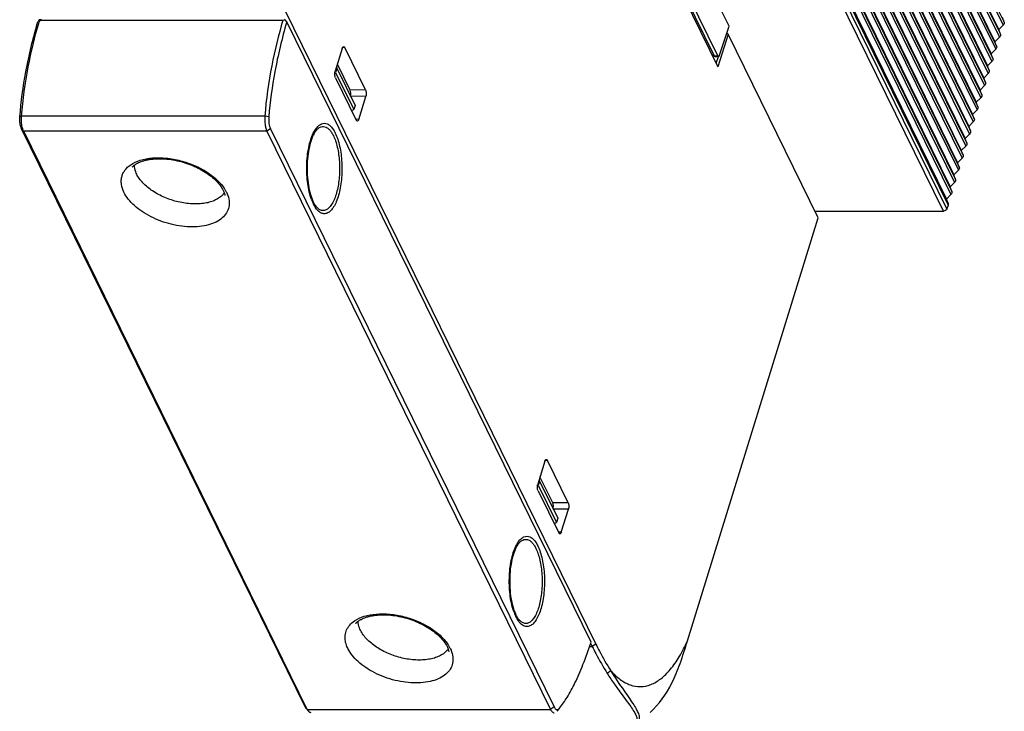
# Model space of a CAD drawing. Header units: millimetres. Extents: x 0 to 420, y 0 to 297.
# Tile 14 of 24: x 235 to 298, y 99 to 144. Entities that reach past the tile are written whole.
import ezdxf

# ---------------------------------------------------------------- set-up
doc = ezdxf.new("R2010")
doc.units = ezdxf.units.MM
doc.header["$LTSCALE"] = 23.1
doc.layers.get('0').update_dxf_attribs({"linetype": 'CONTINUOUS'})

msp = doc.modelspace()

# ---------------------------------------------------------------- linework, layer by layer
at = {"color": 9, "linetype": 'CONTINUOUS'}
for p, q in [((270.83831, 199.65669), (298.29208, 143.7118)), ((270.77779, 199.46086), (298.23156, 143.51596)), ((270.53573, 198.67753), (297.9895, 142.73264)), ((270.59625, 198.87337), (298.05001, 142.92847)), ((270.29366, 197.89421), (297.74743, 141.94931)), ((270.35418, 198.09004), (297.80795, 142.14514)), ((270.0516, 197.11088), (297.50536, 141.16598)), ((270.11211, 197.30671), (297.56588, 141.36181)), ((269.87005, 196.52338), (297.32381, 140.57849)), ((269.62798, 195.74006), (297.08175, 139.79516)), ((269.80953, 196.32755), (297.2633, 140.38266)), ((269.56746, 195.54423), (297.02123, 139.59933)), ((269.3254, 194.7609), (296.77917, 138.816)), ((269.38591, 194.95673), (296.83968, 139.01183)), ((269.08333, 193.97757), (296.5371, 138.03268)), ((269.14385, 194.1734), (296.59762, 138.22851)), ((268.84126, 193.19425), (296.29503, 137.24935)), ((268.90178, 193.39008), (296.35555, 137.44518)), ((268.65971, 192.60675), (296.11348, 136.66185)), ((268.5992, 192.41092), (296.05297, 136.46602)), ((268.35713, 191.62759), (295.8109, 135.68269)), ((268.41765, 191.82342), (295.87142, 135.87853)), ((268.11507, 190.84426), (295.56883, 134.89937)), ((268.17558, 191.0401), (295.62935, 135.0952)), ((267.873, 190.06094), (295.32677, 134.11604)), ((267.93352, 190.25677), (295.38728, 134.31187)), ((267.69145, 189.47344), (295.14522, 133.52855)), ((267.63093, 189.27761), (295.0847, 133.33271)), ((267.38887, 188.49428), (294.84263, 132.54939)), ((267.44938, 188.69012), (294.90315, 132.74522)), ((294.58906, 131.62898), (267.13529, 187.57387)), ((267.20732, 187.90679), (294.66108, 131.96189)), ((267.20791, 187.80887), (294.66168, 131.86398)), ((294.35643, 131.47231), (266.90266, 187.41721)), ((255.60026, 142.06051), (255.45443, 142.05836)), ((279.51937, 141.52421), (279.38221, 141.59839)), ((279.51658, 141.53122), (279.74925, 141.53122)), ((256.94245, 139.32543), (255.94479, 139.31069)), ((256.96134, 138.90395), (255.96704, 138.91559)), ((234.56065, 137.58733), (234.66861, 137.62807)), ((250.41875, 137.62807), (234.66861, 137.62807)), ((250.67921, 137.58733), (250.41875, 137.62807)), ((256.50141, 137.41563), (256.31239, 137.41784)), ((234.672, 136.7977), (234.80779, 136.64104)), ((250.55794, 136.64104), (234.80779, 136.64104)), ((250.79056, 136.7977), (250.55794, 136.64104)), ((253.71829, 131.80545), (253.71797, 131.80588)), ((268.71706, 115.33129), (268.57123, 115.32913)), ((270.05925, 112.5962), (269.06159, 112.58146)), ((270.07814, 112.17472), (269.08384, 112.18637)), ((269.61821, 110.6864), (269.42919, 110.68861)), ((266.83509, 105.07623), (266.83477, 105.07665)), ((271.44863, 103.29026), (271.62263, 103.29026)), ((271.85525, 103.44692), (271.62263, 103.29026)), ((272.81709, 101.72063), (272.59222, 101.55004)), ((253.03762, 99.3725), (253.17342, 99.21583)), ((253.17342, 99.21583), (268.92356, 99.21583)), ((269.15618, 99.3725), (268.92356, 99.21583))]:
    msp.add_line(p, q, dxfattribs=at)
at = {"color": 7, "linetype": 'CONTINUOUS'}
for p, q in [((270.4876, 199.16711), (297.94137, 143.22222)), ((270.24554, 198.38379), (297.69931, 142.43889)), ((270.00347, 197.60046), (297.45724, 141.65556)), ((269.76141, 196.81713), (297.21517, 140.87224)), ((269.51934, 196.03381), (296.97311, 140.08891)), ((269.27727, 195.25048), (296.73104, 139.30558)), ((269.03521, 194.46715), (296.48897, 138.52225)), ((268.79314, 193.68382), (296.24691, 137.73893)), ((268.55107, 192.9005), (296.00484, 136.9556)), ((268.30901, 192.11717), (295.76278, 136.17227)), ((268.06694, 191.33384), (295.52071, 135.38895)), ((267.82487, 190.55052), (295.27864, 134.60562)), ((267.58281, 189.76719), (295.03658, 133.82229)), ((267.34074, 188.98386), (294.79451, 133.03897)), ((267.09868, 188.20054), (294.55244, 132.25564)), ((280.48463, 143.43704), (264.92749, 175.13915)), ((264.13835, 172.86877), (279.51658, 141.53122)), ((279.74925, 141.53122), (264.32052, 172.97167)), ((264.09959, 172.74109), (279.76331, 140.8218)), ((251.72249, 144.47318), (271.85525, 103.44692)), ((235.9546, 143.87864), (235.80415, 143.86032)), ((235.84392, 143.84214), (251.59407, 143.84214)), ((251.59407, 143.84214), (251.74409, 143.86032)), ((251.74409, 143.86032), (251.70474, 143.87864)), ((251.84054, 143.72198), (251.74409, 143.86032)), ((271.54353, 103.5715), (251.84039, 143.72227)), ((297.94137, 143.22222), (298.23156, 143.51596)), ((298.29208, 143.7118), (298.18344, 144.00554)), ((280.42407, 142.92214), (279.76331, 140.8218)), ((279.86166, 141.56288), (280.48463, 143.43704)), ((280.42407, 142.92214), (280.34407, 143.01416)), ((286.2509, 131.04831), (280.42407, 142.92214)), ((298.05001, 142.92847), (297.94137, 143.22222)), ((297.69931, 142.43889), (297.9895, 142.73264)), ((297.80795, 142.14514), (297.69931, 142.43889)), ((255.43613, 142.012), (254.97621, 140.52368)), ((256.94245, 139.32543), (255.60026, 142.06051)), ((279.54121, 141.49091), (279.39656, 141.56915)), ((297.45724, 141.65556), (297.74743, 141.94931)), ((297.56588, 141.36181), (297.45724, 141.65556)), ((255.94479, 139.31069), (255.12046, 140.99049)), ((279.55316, 141.48789), (279.79836, 141.48789)), ((279.65331, 141.04595), (279.79217, 141.4899)), ((297.21517, 140.87224), (297.50536, 141.16598)), ((254.95748, 140.43457), (255.00741, 140.45284)), ((255.08926, 140.71769), (255.00741, 140.45284)), ((255.00741, 140.45284), (256.18488, 138.05341)), ((255.05612, 140.78227), (255.08926, 140.71769)), ((255.08926, 140.71769), (256.26672, 138.31827)), ((296.97311, 140.08891), (297.2633, 140.38266)), ((297.32381, 140.57849), (297.21517, 140.87224)), ((254.9951, 140.1022), (256.33728, 137.36711)), ((297.08175, 139.79516), (296.97311, 140.08891)), ((296.73104, 139.30558), (297.02123, 139.59933)), ((296.83968, 139.01183), (296.73104, 139.30558)), ((256.50141, 137.41563), (256.96134, 138.90395)), ((296.48897, 138.52225), (296.77917, 138.816)), ((296.59762, 138.22851), (296.48897, 138.52225)), ((256.03623, 137.98059), (256.18488, 138.05341)), ((256.26672, 138.31827), (256.18488, 138.05341)), ((296.24691, 137.73893), (296.5371, 138.03268)), ((296.35555, 137.44518), (296.24691, 137.73893)), ((296.00484, 136.9556), (296.29503, 137.24935)), ((253.03762, 99.3725), (234.672, 136.7977)), ((253.17342, 99.21583), (234.80779, 136.64104)), ((250.55794, 136.64104), (268.92356, 99.21583)), ((250.79056, 136.7977), (269.15618, 99.3725)), ((295.76278, 136.17227), (296.05297, 136.46602)), ((296.11348, 136.66185), (296.00484, 136.9556)), ((295.87142, 135.87853), (295.76278, 136.17227)), ((295.52071, 135.38895), (295.8109, 135.68269)), ((295.62935, 135.0952), (295.52071, 135.38895)), ((295.27864, 134.60562), (295.56883, 134.89937)), ((295.38728, 134.31187), (295.27864, 134.60562)), ((295.03658, 133.82229), (295.32677, 134.11604)), ((294.79451, 133.03897), (295.0847, 133.33271)), ((295.14522, 133.52855), (295.03658, 133.82229)), ((294.90315, 132.74522), (294.79451, 133.03897)), ((294.55244, 132.25564), (294.84263, 132.54939)), ((294.66108, 131.96189), (294.55244, 132.25564)), ((286.04283, 131.47231), (294.35643, 131.47231)), ((294.66168, 131.86398), (294.58906, 131.62898)), ((277.783, 103.64617), (286.2509, 131.04831)), ((268.55293, 115.28277), (268.09301, 113.79445)), ((270.05925, 112.5962), (268.71706, 115.33129)), ((269.06159, 112.58146), (268.23726, 114.26126)), ((268.07428, 113.70534), (268.12421, 113.72361)), ((268.20606, 113.98847), (268.12421, 113.72361)), ((268.12421, 113.72361), (269.30168, 111.32418)), ((268.17292, 114.05304), (268.20606, 113.98847)), ((268.20606, 113.98847), (269.38352, 111.58904)), ((268.1119, 113.37297), (269.45408, 110.63788)), ((269.38352, 111.58904), (269.30168, 111.32418)), ((269.61821, 110.6864), (270.07814, 112.17472)), ((269.15303, 111.25136), (269.30168, 111.32418)), ((271.51952, 103.50036), (271.62263, 103.29026)), ((253.09956, 99.27418), (253.25084, 99.09293)), ((269.48111, 99.2733), (269.3295, 99.09201)), ((269.48094, 99.27344), (269.4978, 99.29331))]:
    msp.add_line(p, q, dxfattribs=at)
msp.add_arc((268.6911, 134.22824), 34.2251, 163.6859569, 163.932904, dxfattribs=at)
at = {"color": 9, "linetype": 'CONTINUOUS'}
for centre, radius, start, end in [((246.85033, 133.32588), 1.16565, 319.0318562, 324.5240104), ((245.79043, 131.6203), 2.40207, 30.7162582, 31.740839), ((245.92818, 131.70114), 2.24236, 26.2146157, 30.7380674), ((246.81181, 133.35841), 1.21607, 318.5131137, 319.0644436), ((256.47853, 133.33412), 3.23079, 199.9263832, 202.840719), ((255.98334, 133.1226), 2.69233, 202.7830424, 206.1104431), ((269.59533, 106.60489), 3.23079, 199.9263832, 202.840719), ((269.10014, 106.39338), 2.69233, 202.7830424, 206.1104431), ((260.27926, 102.09342), 2.40285, 30.7163691, 31.7630228), ((260.41766, 102.17467), 2.24236, 26.2146157, 30.7380674), ((261.3013, 103.83193), 1.21607, 318.5131137, 319.0644436), ((261.33982, 103.7994), 1.16565, 319.0318562, 324.5240104)]:
    msp.add_arc(centre, radius, start, end, dxfattribs=at)
at = {"color": 7, "linetype": 'CONTINUOUS'}
for centre, major_axis, ratio, start_param, end_param in [((279.80088, 141.68789), (0.003, 0.2), 0.39933672, -3.80640556, -2.23997256), ((279.05887, 141.68789), (0.46045, -0.17894), 0.19401218, 0.14913597, 0.20776605), ((255.88122, 139.09036), (-0.00414, 0.28126), 0.37935432, -2.24686863, -0.67637698), ((268.99802, 112.36114), (-0.00414, 0.28126), 0.37935432, -2.24686863, -0.67637698)]:
    msp.add_ellipse(centre, major_axis=major_axis, ratio=ratio, start_param=start_param, end_param=end_param, dxfattribs=at)
for points, knots in [([(234.56062, 137.58734), (234.63937, 138.56238), (234.92231, 140.63126), (235.41162, 142.66109), (235.72168, 143.72255)], [0, 0, 0, 0, 0.46938638, 1, 1, 1, 1]), ([(234.6687, 137.62807), (234.75513, 138.69478), (235.0431, 140.74113), (235.52849, 142.74775), (235.80289, 143.70048)], [0, 0, 0, 0, 0.5190997, 1, 1, 1, 1]), ([(235.80415, 143.86032), (235.79033, 143.83729), (235.76242, 143.79148), (235.73571, 143.74497), (235.72197, 143.72198)], [0, 0, 0, 0, 0.50072678, 1, 1, 1, 1]), ([(235.84392, 143.84214), (235.84052, 143.84373), (235.82704, 143.8493), (235.81394, 143.85572), (235.80415, 143.86032)], [0, 0, 0, 0, 0.2578363, 1, 1, 1, 1]), ([(251.59397, 143.84214), (251.3093, 142.86954), (250.80524, 140.81674), (250.50728, 138.72185), (250.41865, 137.62807)], [0, 0, 0, 0, 0.48011156, 1, 1, 1, 1]), ([(251.84025, 143.72255), (251.53019, 142.6611), (251.04088, 140.63127), (250.75794, 138.56239), (250.67919, 137.58734)], [0, 0, 0, 0, 0.5306116, 1, 1, 1, 1]), ([(298.29208, 143.7118), (298.3034, 143.68118), (298.30081, 143.60413), (298.2586, 143.54333), (298.23156, 143.51596)], [0, 0, 0, 0, 0.45897194, 1, 1, 1, 1]), ([(298.05001, 142.92847), (298.06134, 142.89786), (298.05875, 142.82081), (298.01654, 142.76001), (297.9895, 142.73264)], [0, 0, 0, 0, 0.45897194, 1, 1, 1, 1]), ([(255.43613, 142.012), (255.44112, 142.02815), (255.45231, 142.05738), (255.47661, 142.10071), (255.5072, 142.12514), (255.52678, 142.1255)], [0, 0, 0, 0, 0.33460167, 0.61235067, 1, 1, 1, 1]), ([(255.52678, 142.1255), (255.53348, 142.12562), (255.56768, 142.11794), (255.58832, 142.08486), (255.60026, 142.06051)], [0, 0, 0, 0, 0.19814405, 1, 1, 1, 1]), ([(297.80795, 142.14514), (297.81927, 142.11453), (297.81668, 142.03748), (297.77447, 141.97668), (297.74743, 141.94931)], [0, 0, 0, 0, 0.45897194, 1, 1, 1, 1]), ([(279.54122, 141.49091), (279.53946, 141.49186), (279.53195, 141.49711), (279.52695, 141.50523), (279.52399, 141.51169)], [0, 0, 0, 0, 0.21929976, 1, 1, 1, 1]), ([(297.56588, 141.36181), (297.5772, 141.3312), (297.57461, 141.25415), (297.5324, 141.19335), (297.50536, 141.16598)], [0, 0, 0, 0, 0.45897194, 1, 1, 1, 1]), ([(254.9951, 140.1022), (254.98129, 140.13033), (254.96132, 140.19704), (254.94497, 140.33887), (254.95434, 140.45293), (254.97621, 140.52368)], [0, 0, 0, 0, 0.21939273, 0.48151499, 1, 1, 1, 1]), ([(297.32381, 140.57849), (297.33514, 140.54787), (297.33255, 140.47083), (297.29034, 140.41003), (297.2633, 140.38266)], [0, 0, 0, 0, 0.45897194, 1, 1, 1, 1]), ([(297.08175, 139.79516), (297.09307, 139.76455), (297.09048, 139.6875), (297.04827, 139.6267), (297.02123, 139.59933)], [0, 0, 0, 0, 0.45897194, 1, 1, 1, 1]), ([(256.94245, 139.32543), (256.95625, 139.2973), (256.97623, 139.23058), (256.99257, 139.08876), (256.9832, 138.9747), (256.96134, 138.90395)], [0, 0, 0, 0, 0.21939273, 0.48151499, 1, 1, 1, 1]), ([(296.83968, 139.01183), (296.851, 138.98122), (296.84841, 138.90417), (296.8062, 138.84337), (296.77917, 138.816)], [0, 0, 0, 0, 0.45897194, 1, 1, 1, 1]), ([(296.59762, 138.22851), (296.60894, 138.19789), (296.60635, 138.12085), (296.56414, 138.06005), (296.5371, 138.03268)], [0, 0, 0, 0, 0.45897194, 1, 1, 1, 1]), ([(234.672, 136.7977), (234.64702, 136.84859), (234.60588, 136.9654), (234.5539, 137.22887), (234.54892, 137.44263), (234.56065, 137.58733)], [0, 0, 0, 0, 0.21138713, 0.45865559, 1, 1, 1, 1]), ([(234.7142, 136.91739), (234.68832, 137.0304), (234.65694, 137.26751), (234.65875, 137.50636), (234.66861, 137.62807)], [0, 0, 0, 0, 0.4870224, 1, 1, 1, 1]), ([(250.41875, 137.62807), (250.40409, 137.44719), (250.41032, 137.17999), (250.47529, 136.85066), (250.52672, 136.70465), (250.55794, 136.64104)], [0, 0, 0, 0, 0.5413444, 0.78861286, 1, 1, 1, 1]), ([(250.67921, 137.58733), (250.66749, 137.44263), (250.67247, 137.22887), (250.72444, 136.9654), (250.76559, 136.84859), (250.79056, 136.7977)], [0, 0, 0, 0, 0.54134441, 0.78861287, 1, 1, 1, 1]), ([(256.40904, 137.30213), (256.40245, 137.30225), (256.36913, 137.31088), (256.34905, 137.34314), (256.33728, 137.36711)], [0, 0, 0, 0, 0.1980551, 1, 1, 1, 1]), ([(256.50141, 137.41563), (256.49635, 137.39923), (256.48495, 137.36963), (256.46034, 137.32591), (256.42873, 137.30174), (256.40904, 137.30213)], [0, 0, 0, 0, 0.3362183, 0.61415246, 1, 1, 1, 1]), ([(296.35555, 137.44518), (296.36687, 137.41457), (296.36428, 137.33752), (296.32207, 137.27672), (296.29503, 137.24935)], [0, 0, 0, 0, 0.45897194, 1, 1, 1, 1]), ([(234.80779, 136.64104), (234.79808, 136.66083), (234.75861, 136.74993), (234.73101, 136.84396), (234.7142, 136.91739)], [0, 0, 0, 0, 0.22638056, 1, 1, 1, 1]), ([(253.71797, 136.65517), (253.68015, 136.60555), (253.60637, 136.49027), (253.46766, 136.20739), (253.32441, 135.76721), (253.20888, 135.16379), (253.15221, 134.49825), (253.15919, 133.81531), (253.22923, 133.15942), (253.35624, 132.57526), (253.48387, 132.22251), (253.55877, 132.06987)], [0, 0, 0, 0, 0.03952968, 0.08642115, 0.19935859, 0.33148299, 0.47505169, 0.62187317, 0.76364068, 0.89225498, 1, 1, 1, 1]), ([(296.11348, 136.66185), (296.1248, 136.63124), (296.12222, 136.55419), (296.08001, 136.49339), (296.05297, 136.46602)], [0, 0, 0, 0, 0.45897194, 1, 1, 1, 1]), ([(295.87142, 135.87853), (295.88274, 135.84791), (295.88015, 135.77087), (295.83794, 135.71007), (295.8109, 135.68269)], [0, 0, 0, 0, 0.45897194, 1, 1, 1, 1]), ([(241.83344, 134.32372), (241.83111, 134.31981), (241.83039, 134.31821), (241.82569, 134.31131), (241.82692, 134.31306), (241.83071, 134.31807), (241.84333, 134.33354), (241.86443, 134.35605), (241.89573, 134.38668), (241.93557, 134.42128), (241.98369, 134.45855), (242.03908, 134.49709), (242.10129, 134.53585), (242.19515, 134.58813), (242.32644, 134.64965), (242.50011, 134.71389), (242.69128, 134.76849), (242.89765, 134.81212), (243.11716, 134.8439), (243.34786, 134.86332), (243.6726, 134.87234), (244.09467, 134.85019), (244.6096, 134.77313), (245.12656, 134.64688), (245.63191, 134.47464), (246.11272, 134.26085), (246.68532, 133.93849), (247.1775, 133.55884), (247.54486, 133.13452), (247.67794, 132.92174), (247.72874, 132.81841)], [0, 0, 0, 0, 0.00203193, 0.00213522, 0.00218642, 0.00273711, 0.00553078, 0.01037148, 0.01693081, 0.02487881, 0.03397069, 0.0440531, 0.05498324, 0.06665816, 0.09197787, 0.11958392, 0.14919917, 0.18060906, 0.21363174, 0.24810125, 0.28385356, 0.35852791, 0.43633208, 0.51585622, 0.59565057, 0.67425975, 0.75025384, 0.88868759, 0.94862485, 1, 1, 1, 1]), ([(295.62935, 135.0952), (295.64067, 135.06459), (295.63808, 134.98754), (295.59587, 134.92674), (295.56883, 134.89937)], [0, 0, 0, 0, 0.45897194, 1, 1, 1, 1]), ([(295.38728, 134.31187), (295.39861, 134.28126), (295.39602, 134.20421), (295.35381, 134.14341), (295.32677, 134.11604)], [0, 0, 0, 0, 0.45897194, 1, 1, 1, 1]), ([(295.14522, 133.52855), (295.15654, 133.49793), (295.15395, 133.42088), (295.11174, 133.36008), (295.0847, 133.33271)], [0, 0, 0, 0, 0.45897194, 1, 1, 1, 1]), ([(247.72915, 132.81756), (247.76148, 132.75161), (247.80743, 132.6397), (247.83555, 132.52178), (247.84081, 132.47505)], [0, 0, 0, 0, 0.60967522, 1, 1, 1, 1]), ([(294.90315, 132.74522), (294.91447, 132.71461), (294.91188, 132.63756), (294.86967, 132.57676), (294.84263, 132.54939)], [0, 0, 0, 0, 0.45897194, 1, 1, 1, 1]), ([(253.55877, 132.06987), (253.57132, 132.04429), (253.61843, 131.9529), (253.67289, 131.86502), (253.71797, 131.80588)], [0, 0, 0, 0, 0.27699101, 1, 1, 1, 1]), ([(294.58906, 131.62898), (294.57512, 131.58388), (294.50503, 131.50445), (294.40695, 131.47231), (294.35643, 131.47231)], [0, 0, 0, 0, 0.48301201, 1, 1, 1, 1]), ([(294.66108, 131.96189), (294.66384, 131.95445), (294.6725, 131.92247), (294.66907, 131.88791), (294.66168, 131.86398)], [0, 0, 0, 0, 0.24050521, 1, 1, 1, 1]), ([(268.55293, 115.28277), (268.55792, 115.29892), (268.56911, 115.32815), (268.59341, 115.37148), (268.624, 115.39591), (268.64358, 115.39627)], [0, 0, 0, 0, 0.33460167, 0.61235067, 1, 1, 1, 1]), ([(268.64358, 115.39627), (268.65028, 115.39639), (268.68448, 115.38871), (268.70512, 115.35563), (268.71706, 115.33129)], [0, 0, 0, 0, 0.19814405, 1, 1, 1, 1]), ([(268.1119, 113.37297), (268.09809, 113.4011), (268.07812, 113.46782), (268.06177, 113.60964), (268.07114, 113.7237), (268.09301, 113.79445)], [0, 0, 0, 0, 0.21939273, 0.48151499, 1, 1, 1, 1]), ([(270.05925, 112.5962), (270.07305, 112.56807), (270.09303, 112.50135), (270.10937, 112.35953), (270.1, 112.24547), (270.07814, 112.17472)], [0, 0, 0, 0, 0.21939273, 0.48151499, 1, 1, 1, 1]), ([(269.52584, 110.5729), (269.51925, 110.57303), (269.48593, 110.58166), (269.46585, 110.61391), (269.45408, 110.63788)], [0, 0, 0, 0, 0.1980551, 1, 1, 1, 1]), ([(269.61821, 110.6864), (269.61315, 110.67), (269.60175, 110.6404), (269.57714, 110.59668), (269.54553, 110.57252), (269.52584, 110.5729)], [0, 0, 0, 0, 0.3362183, 0.61415246, 1, 1, 1, 1]), ([(266.83477, 109.92594), (266.79695, 109.87633), (266.72317, 109.76105), (266.58446, 109.47816), (266.44121, 109.03798), (266.32568, 108.43456), (266.26901, 107.76903), (266.27599, 107.08608), (266.34603, 106.43019), (266.47304, 105.84604), (266.60067, 105.49329), (266.67557, 105.34064)], [0, 0, 0, 0, 0.03952968, 0.08642115, 0.19935859, 0.33148299, 0.47505169, 0.62187317, 0.76364068, 0.89225498, 1, 1, 1, 1]), ([(256.32293, 104.79725), (256.3206, 104.79334), (256.31988, 104.79174), (256.31518, 104.78484), (256.31641, 104.78659), (256.3202, 104.7916), (256.33281, 104.80707), (256.35392, 104.82958), (256.38522, 104.8602), (256.42506, 104.89481), (256.47318, 104.93207), (256.52857, 104.97062), (256.59078, 105.00938), (256.68464, 105.06165), (256.81593, 105.12318), (256.9896, 105.18741), (257.18077, 105.24202), (257.38714, 105.28564), (257.60664, 105.31742), (257.83735, 105.33684), (258.16209, 105.34586), (258.58416, 105.32372), (259.09909, 105.24666), (259.61605, 105.1204), (260.1214, 104.94816), (260.60221, 104.73438), (261.17481, 104.41202), (261.66698, 104.03237), (262.03435, 103.60805), (262.16743, 103.39526), (262.21823, 103.29194)], [0, 0, 0, 0, 0.00203193, 0.00213522, 0.00218642, 0.00273711, 0.00553078, 0.01037148, 0.01693081, 0.02487881, 0.03397069, 0.0440531, 0.05498324, 0.06665816, 0.09197787, 0.11958392, 0.14919917, 0.18060906, 0.21363174, 0.24810125, 0.28385356, 0.35852791, 0.43633208, 0.51585622, 0.59565057, 0.67425975, 0.75025384, 0.88868759, 0.94862485, 1, 1, 1, 1]), ([(266.67557, 105.34064), (266.68812, 105.31506), (266.73523, 105.22367), (266.78969, 105.13579), (266.83477, 105.07665)], [0, 0, 0, 0, 0.27699101, 1, 1, 1, 1]), ([(262.21863, 103.29109), (262.25097, 103.22514), (262.29692, 103.11323), (262.32504, 102.9953), (262.3303, 102.94857)], [0, 0, 0, 0, 0.60967522, 1, 1, 1, 1]), ([(269.4978, 99.2933), (269.68043, 99.51211), (270.04562, 100.04162), (270.55195, 100.98795), (271.06788, 102.18629), (271.38346, 103.08057), (271.54351, 103.57154)], [0, 0, 0, 0, 0.17943476, 0.40334809, 0.6748917, 1, 1, 1, 1]), ([(271.62263, 103.29026), (271.69888, 103.13488), (271.99874, 102.54222), (272.32856, 101.96441), (272.59222, 101.55004)], [0, 0, 0, 0, 0.26057534, 1, 1, 1, 1]), ([(271.85525, 103.44692), (271.93089, 103.29279), (272.22836, 102.70486), (272.55554, 102.13168), (272.81709, 101.72063)], [0, 0, 0, 0, 0.26057534, 1, 1, 1, 1]), ([(275.36335, 99.01742), (275.95817, 99.53979), (276.68229, 100.60461), (277.34794, 102.23054), (277.6355, 103.15615), (277.783, 103.64617)], [0, 0, 0, 0, 0.4499864, 0.70911027, 1, 1, 1, 1]), ([(272.59222, 101.55004), (272.74053, 101.31694), (273.02816, 100.8874), (273.44533, 100.30557), (273.80692, 99.82132), (274.0997, 99.42326), (274.2963, 99.13555), (274.40921, 98.9364), (274.46667, 98.81207), (274.50246, 98.70133), (274.51664, 98.60228), (274.50292, 98.51124), (274.472, 98.46036), (274.45314, 98.43789)], [0, 0, 0, 0, 0.22317847, 0.41743751, 0.5782767, 0.71133012, 0.81666215, 0.85945426, 0.8961256, 0.92710888, 0.95319471, 0.97629683, 1, 1, 1, 1]), ([(272.81709, 101.72063), (273.09261, 101.27852), (273.49921, 100.67954), (274.01274, 99.95052), (274.29687, 99.5326), (274.50767, 99.18686), (274.62441, 98.93293), (274.66454, 98.75849), (274.66921, 98.64953), (274.64435, 98.54979), (274.6062, 98.49437), (274.58356, 98.46947)], [0, 0, 0, 0, 0.41010348, 0.56954763, 0.70211711, 0.80777289, 0.88839393, 0.92049488, 0.94817894, 0.97350046, 1, 1, 1, 1]), ([(253.09956, 99.27419), (253.09387, 99.28101), (253.07019, 99.31177), (253.05079, 99.34566), (253.03762, 99.3725)], [0, 0, 0, 0, 0.22911633, 1, 1, 1, 1]), ([(253.25084, 99.09295), (253.24373, 99.10148), (253.21413, 99.13992), (253.18988, 99.18228), (253.17342, 99.21583)], [0, 0, 0, 0, 0.22911633, 1, 1, 1, 1]), ([(253.41548, 98.99917), (253.38629, 98.99917), (253.32129, 99.01974), (253.2736, 99.06565), (253.25084, 99.09295)], [0, 0, 0, 0, 0.45095718, 1, 1, 1, 1]), ([(268.92356, 99.21583), (268.93933, 99.18369), (268.97215, 99.12606), (269.03121, 99.05563), (269.09573, 99.01028), (269.14347, 98.99917), (269.16563, 98.99917)], [0, 0, 0, 0, 0.3157116, 0.58215947, 0.80461541, 1, 1, 1, 1]), ([(269.15618, 99.3725), (269.16834, 99.34772), (269.19877, 99.29443), (269.25677, 99.22667), (269.31519, 99.20123), (269.34162, 99.19944)], [0, 0, 0, 0, 0.31458333, 0.69811081, 1, 1, 1, 1]), ([(269.34162, 99.19944), (269.36596, 99.1978), (269.42153, 99.21238), (269.46183, 99.25068), (269.48094, 99.27344)], [0, 0, 0, 0, 0.45084662, 1, 1, 1, 1])]:
    msp.add_open_spline(points, degree=3, knots=knots, dxfattribs=at)
for points in [[(279.52399, 141.51169), (279.52214, 141.51573), (279.52063, 141.51994), (279.51937, 141.52421)], [(279.55316, 141.4879), (279.54905, 141.4879), (279.54483, 141.48896), (279.54122, 141.49091)]]:
    msp.add_open_spline(points, degree=3, dxfattribs=at)
at = {"color": 9, "linetype": 'CONTINUOUS'}
for points, knots in [([(253.56172, 136.51505), (253.60792, 136.61008), (253.70393, 136.78042), (253.87708, 136.98876), (254.06637, 137.12346), (254.27149, 137.17289), (254.47688, 137.12598), (254.66668, 136.9934), (254.8402, 136.78694), (254.93651, 136.61777), (254.98284, 136.52335)], [0, 0, 0, 0, 0.15841828, 0.29185227, 0.40330469, 0.50102279, 0.5985438, 0.70946926, 0.84230616, 1, 1, 1, 1]), ([(253.44116, 132.23303), (253.38421, 132.38964), (253.28703, 132.72776), (253.18978, 133.26631), (253.13646, 133.84485), (253.12948, 134.43938), (253.16911, 135.02523), (253.25364, 135.57821), (253.37934, 136.07543), (253.49557, 136.37897), (253.56172, 136.51505)], [0, 0, 0, 0, 0.11438856, 0.24082374, 0.37517314, 0.51270695, 0.64851407, 0.77778627, 0.89614323, 1, 1, 1, 1]), ([(254.98284, 136.52335), (255.04439, 136.39793), (255.15389, 136.11949), (255.27598, 135.66378), (255.36284, 135.15645), (255.42743, 134.43205), (255.41177, 133.69769), (255.31438, 132.99052), (255.20554, 132.51253), (255.06415, 132.09589), (254.89468, 131.75442), (254.70262, 131.4984), (254.51545, 131.35741), (254.36188, 131.30752), (254.24976, 131.29952), (254.13809, 131.31988), (254.02861, 131.36764), (253.92238, 131.44177), (253.77859, 131.58142), (253.68922, 131.71285), (253.63444, 131.80825)], [0, 0, 0, 0, 0.06401487, 0.13660642, 0.21587519, 0.29954418, 0.46963526, 0.55091895, 0.62636751, 0.69392143, 0.75209483, 0.80031789, 0.83957511, 0.85693969, 0.87365256, 0.89055194, 0.90843911, 0.92796655, 0.94958993, 1, 1, 1, 1]), ([(253.71797, 136.65517), (253.75959, 136.70979), (253.84508, 136.80574), (253.9936, 136.91089), (254.15117, 136.96041), (254.31173, 136.94821), (254.46609, 136.8763), (254.61092, 136.75102), (254.74561, 136.57641), (254.82246, 136.43888), (254.85951, 136.36338)], [0, 0, 0, 0, 0.13615614, 0.25302281, 0.35670375, 0.45697582, 0.56478732, 0.68862105, 0.83325092, 1, 1, 1, 1]), ([(254.85951, 136.36338), (254.91429, 136.25175), (255.01241, 136.00476), (255.1662, 135.44471), (255.26991, 134.66027), (255.26441, 133.84997), (255.18982, 133.21032), (255.10211, 132.76962), (254.98512, 132.37718), (254.84276, 132.04533), (254.67885, 131.78396), (254.49682, 131.59943), (254.32332, 131.51599), (254.18714, 131.50397), (254.05059, 131.52486), (253.87869, 131.61919), (253.77066, 131.73678), (253.71829, 131.80547)], [0, 0, 0, 0, 0.06341747, 0.13507911, 0.29580117, 0.46508001, 0.54697665, 0.62393376, 0.69395012, 0.75545719, 0.80755771, 0.85044484, 0.88615145, 0.90277478, 0.91950218, 0.95594976, 1, 1, 1, 1]), ([(241.73567, 134.47371), (241.92504, 134.60384), (242.38548, 134.80934), (243.17047, 134.94544), (244.05163, 134.92928), (244.97046, 134.76165), (245.8657, 134.4543), (246.67703, 134.02754), (247.34992, 133.51054), (247.70118, 133.09747), (247.83324, 132.88398)], [0, 0, 0, 0, 0.10121565, 0.21826208, 0.34867307, 0.48739922, 0.62807972, 0.76406942, 0.88941555, 1, 1, 1, 1]), ([(241.30197, 132.69167), (241.22324, 132.85209), (241.13712, 133.10477), (241.11782, 133.44675), (241.15096, 133.68732), (241.23131, 133.91456), (241.4027, 134.20084), (241.59373, 134.37617), (241.73567, 134.47371)], [0, 0, 0, 0, 0.26564767, 0.38815518, 0.50666285, 0.62422667, 0.74397255, 1, 1, 1, 1]), ([(242.12506, 133.86495), (242.10133, 133.91332), (242.02037, 134.09873), (241.97541, 134.30154), (241.97258, 134.45005)], [0, 0, 0, 0, 0.26618251, 1, 1, 1, 1]), ([(247.72278, 132.55283), (247.58867, 132.40117), (247.31728, 132.21532), (246.90224, 132.05844), (246.53465, 131.97495), (246.13363, 131.93354), (245.55492, 131.93501), (244.80708, 132.0459), (243.94148, 132.32846), (243.16265, 132.74031), (242.5355, 133.24622), (242.22767, 133.65586), (242.12506, 133.86495)], [0, 0, 0, 0, 0.09503451, 0.14931089, 0.20818601, 0.27134998, 0.3381998, 0.4794359, 0.62414937, 0.76376704, 0.89066153, 1, 1, 1, 1]), ([(247.9399, 132.69167), (248.00777, 132.55336), (248.10919, 132.273), (248.13252, 131.83725), (248.0105, 131.43174), (247.75056, 131.08229), (247.37191, 130.80318), (246.8928, 130.60006), (246.33081, 130.47713), (245.70597, 130.43762), (245.04076, 130.48258), (244.13232, 130.65316), (243.2562, 130.97388), (242.47573, 131.42766), (241.97826, 131.81129), (241.57935, 132.22845), (241.37803, 132.53666), (241.30197, 132.69167)], [0, 0, 0, 0, 0.05107603, 0.09755193, 0.14224455, 0.18858107, 0.23942976, 0.29640676, 0.3598797, 0.42926109, 0.50330009, 0.58031373, 0.73522099, 0.80941929, 0.87902067, 0.94275771, 1, 1, 1, 1]), ([(253.63444, 131.80825), (253.62851, 131.81858), (253.60455, 131.86116), (253.58205, 131.90454), (253.56577, 131.9377)], [0, 0, 0, 0, 0.24384784, 1, 1, 1, 1]), ([(266.67852, 109.78582), (266.72472, 109.88085), (266.82073, 110.05119), (266.99388, 110.25953), (267.18317, 110.39423), (267.38829, 110.44366), (267.59368, 110.39675), (267.78349, 110.26417), (267.957, 110.05771), (268.05331, 109.88854), (268.09964, 109.79412)], [0, 0, 0, 0, 0.15841828, 0.29185227, 0.40330469, 0.50102279, 0.5985438, 0.70946926, 0.84230616, 1, 1, 1, 1]), ([(266.55796, 105.5038), (266.50101, 105.66041), (266.40383, 105.99853), (266.30658, 106.53708), (266.25326, 107.11562), (266.24628, 107.71015), (266.28591, 108.296), (266.37044, 108.84898), (266.49614, 109.3462), (266.61237, 109.64975), (266.67852, 109.78582)], [0, 0, 0, 0, 0.11438856, 0.24082374, 0.37517314, 0.51270695, 0.64851407, 0.77778627, 0.89614323, 1, 1, 1, 1]), ([(268.09964, 109.79412), (268.16119, 109.6687), (268.27069, 109.39027), (268.39278, 108.93455), (268.47964, 108.42723), (268.54423, 107.70282), (268.52857, 106.96847), (268.43118, 106.26129), (268.32234, 105.7833), (268.18095, 105.36666), (268.01148, 105.0252), (267.81942, 104.76917), (267.63225, 104.62818), (267.47868, 104.5783), (267.36656, 104.5703), (267.25489, 104.59065), (267.14541, 104.63841), (267.03918, 104.71254), (266.89539, 104.85219), (266.80602, 104.98363), (266.75124, 105.07903)], [0, 0, 0, 0, 0.06401487, 0.13660642, 0.21587519, 0.29954418, 0.46963526, 0.55091895, 0.62636751, 0.69392143, 0.75209483, 0.80031789, 0.83957511, 0.85693969, 0.87365256, 0.89055194, 0.90843911, 0.92796655, 0.94958993, 1, 1, 1, 1]), ([(266.83477, 109.92594), (266.87639, 109.98056), (266.96188, 110.07651), (267.1104, 110.18166), (267.26797, 110.23119), (267.42853, 110.21898), (267.58289, 110.14707), (267.72772, 110.02179), (267.86241, 109.84718), (267.93926, 109.70965), (267.97631, 109.63415)], [0, 0, 0, 0, 0.13615614, 0.25302281, 0.35670375, 0.45697582, 0.56478732, 0.68862105, 0.83325092, 1, 1, 1, 1]), ([(267.97631, 109.63415), (268.03109, 109.52252), (268.12921, 109.27553), (268.283, 108.71548), (268.38671, 107.93104), (268.38121, 107.12074), (268.30662, 106.48109), (268.21891, 106.04039), (268.10192, 105.64795), (267.95956, 105.3161), (267.79565, 105.05473), (267.61362, 104.8702), (267.44012, 104.78676), (267.30394, 104.77474), (267.16739, 104.79564), (266.9955, 104.88996), (266.88746, 105.00755), (266.83509, 105.07624)], [0, 0, 0, 0, 0.06341747, 0.13507911, 0.29580117, 0.46508001, 0.54697665, 0.62393376, 0.69395012, 0.75545719, 0.80755771, 0.85044484, 0.88615145, 0.90277478, 0.91950218, 0.95594976, 1, 1, 1, 1]), ([(256.22516, 104.94723), (256.4145, 105.07734), (256.87484, 105.28282), (257.65966, 105.41894), (258.54066, 105.40285), (259.45933, 105.23533), (260.35447, 104.92813), (261.16577, 104.50154), (261.83872, 103.9847), (262.1901, 103.57175), (262.32224, 103.3583)], [0, 0, 0, 0, 0.10121132, 0.21825046, 0.3486529, 0.48737184, 0.62804922, 0.76404212, 0.88939884, 1, 1, 1, 1]), ([(266.75124, 105.07903), (266.74531, 105.08936), (266.72135, 105.13193), (266.69885, 105.17532), (266.68257, 105.20848)], [0, 0, 0, 0, 0.24384784, 1, 1, 1, 1]), ([(255.63617, 103.62685), (255.6138, 103.75196), (255.6017, 104.00525), (255.70095, 104.37311), (255.91371, 104.69841), (256.11368, 104.87063), (256.22516, 104.94723)], [0, 0, 0, 0, 0.24915514, 0.48903507, 0.73483029, 1, 1, 1, 1]), ([(256.61455, 104.33848), (256.59082, 104.38685), (256.50986, 104.57225), (256.4649, 104.77507), (256.46207, 104.92358)], [0, 0, 0, 0, 0.26618251, 1, 1, 1, 1]), ([(262.21227, 103.02635), (262.07816, 102.8747), (261.80677, 102.68885), (261.39173, 102.53197), (261.02414, 102.44847), (260.62312, 102.40706), (260.0444, 102.40854), (259.29657, 102.51942), (258.43097, 102.80199), (257.65214, 103.21384), (257.02499, 103.71975), (256.71716, 104.12938), (256.61455, 104.33848)], [0, 0, 0, 0, 0.09503451, 0.14931089, 0.20818601, 0.27134998, 0.3381998, 0.4794359, 0.62414937, 0.76376704, 0.89066153, 1, 1, 1, 1]), ([(255.79145, 103.1652), (255.77275, 103.20332), (255.7056, 103.35144), (255.65732, 103.50854), (255.63617, 103.62685)], [0, 0, 0, 0, 0.26105687, 1, 1, 1, 1]), ([(272.81709, 101.72063), (273.00389, 101.50788), (273.38819, 101.13891), (274.05328, 100.76686), (274.75158, 100.64723), (275.44738, 100.79693), (276.10798, 101.19588), (276.72676, 101.81901), (277.30029, 102.65201), (277.62638, 103.29542), (277.783, 103.64617)], [0, 0, 0, 0, 0.12685304, 0.23660072, 0.33658366, 0.43719126, 0.54857341, 0.67766394, 0.82788831, 1, 1, 1, 1]), ([(262.42939, 103.1652), (262.49726, 103.02689), (262.59868, 102.74652), (262.62201, 102.31078), (262.49999, 101.90527), (262.24005, 101.55581), (261.8614, 101.27671), (261.38229, 101.07358), (260.8203, 100.95066), (260.19546, 100.91114), (259.53025, 100.95611), (258.62181, 101.12668), (257.74569, 101.44741), (256.96522, 101.90119), (256.46775, 102.28481), (256.06884, 102.70198), (255.86752, 103.01019), (255.79145, 103.1652)], [0, 0, 0, 0, 0.05107603, 0.09755193, 0.14224455, 0.18858107, 0.23942976, 0.29640676, 0.3598797, 0.42926109, 0.50330009, 0.58031373, 0.73522099, 0.80941929, 0.87902067, 0.94275771, 1, 1, 1, 1])]:
    msp.add_open_spline(points, degree=3, knots=knots, dxfattribs=at)

doc.saveas('drawing.dxf')
